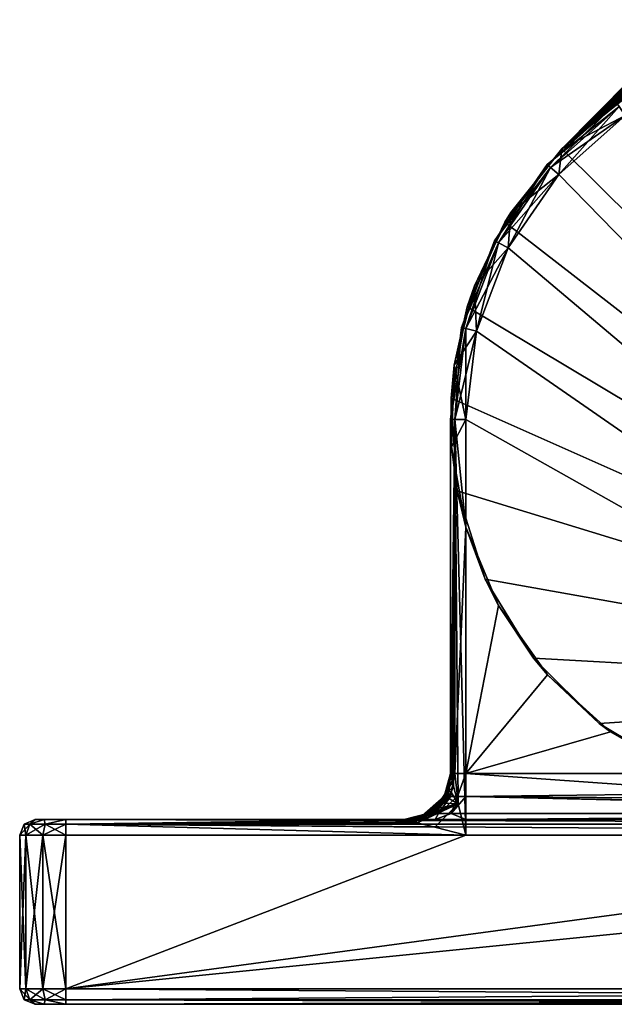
# Model space of a CAD drawing. Header units: metres. Extents: x 0 to 603, y -554 to 49.
# Tile 10 of 22: x 339 to 358, y -554 to -522. Entities that reach past the tile are written whole.
import ezdxf

# ---------------------------------------------------------------- set-up
doc = ezdxf.new("R2010")
doc.units = ezdxf.units.M

msp = doc.modelspace()

# ---------------------------------------------------------------- linework, layer by layer
at = {"layer": 'Y2A570'}
for points in [[(522.986145, -362.976898, 1998), (356.57431, -526.50293, 1998), (525.994873, -363.144623, 1998)], [(356.57431, -526.50293, 1998), (522.986145, -362.976898, 1998), (514.919312, -366.653442, 1998)], [(525.994873, -363.144623, 1998), (356.57431, -526.50293, 1998), (528.876038, -364.027496, 1998)], [(528.876038, -364.027496, 1998), (356.57431, -526.50293, 1998), (531.462219, -365.574249, 1998)], [(531.462219, -365.574249, 1998), (356.57431, -526.50293, 1998), (533.603088, -367.694946, 1998)], [(356.57431, -526.50293, 1992), (515.842407, -366.468262, 1992), (513.924072, -368.633606, 1992)], [(515.842407, -366.468262, 1992), (356.57431, -526.50293, 1992), (514.919312, -366.653442, 1992)], [(514.919312, -366.653442, 1992), (356.57431, -526.50293, 1992), (514.919312, -366.653442, 1998)], [(356.57431, -526.50293, 1992), (356.57431, -526.50293, 1998), (514.919312, -366.653442, 1998)], [(533.603088, -367.694946, 1998), (356.57431, -526.50293, 1998), (535.174194, -370.266388, 1998)], [(513.924072, -368.633606, 1992), (512.579651, -371.195129, 1992), (356.57431, -526.50293, 1992)], [(535.174194, -370.266388, 1998), (356.57431, -526.50293, 1998), (536.08429, -373.139099, 1998)], [(512.579651, -371.195129, 1992), (511.88736, -374.003937, 1992), (356.57431, -526.50293, 1992)], [(536.08429, -373.139099, 1998), (356.57431, -526.50293, 1998), (536.280457, -376.146118, 1998)], [(511.88736, -376.89682, 1992), (356.57431, -526.50293, 1992), (511.88736, -374.003937, 1992)], [(536.280457, -376.146118, 1998), (356.57431, -526.50293, 1998), (535.751343, -379.112701, 1998)], [(512.579651, -379.705627, 1992), (356.57431, -526.50293, 1992), (511.88736, -376.89682, 1992)], [(535.751343, -379.112701, 1998), (356.57431, -526.50293, 1998), (534.527588, -381.866455, 1998)], [(513.924072, -382.267151, 1992), (356.57431, -526.50293, 1992), (512.579651, -379.705627, 1992)], [(534.527588, -381.866455, 1998), (356.57431, -526.50293, 1998), (532.680359, -384.247314, 1998)], [(515.842407, -384.432526, 1992), (356.57431, -526.50293, 1992), (513.924072, -382.267151, 1992)], [(532.680359, -384.247314, 1998), (356.57431, -526.50293, 1998), (374.335358, -544.096802, 1998)], [(518.223145, -386.075867, 1992), (356.57431, -526.50293, 1992), (515.842407, -384.432526, 1992)], [(520.92804, -387.101685, 1992), (356.57431, -526.50293, 1992), (518.223145, -386.075867, 1992)], [(523.799866, -387.450378, 1992), (356.57431, -526.50293, 1992), (520.92804, -387.101685, 1992)], [(529.507446, -387.450378, 1992), (356.57431, -526.50293, 1992), (523.799866, -387.450378, 1992)], [(356.57431, -526.50293, 1992), (529.507446, -387.450378, 1992), (358.638062, -525.424072, 1992)], [(356.09845, -527.010803, 1991.5), (356.208069, -527.10791, 1991.853516), (358.354004, -525.012573, 1991.5)], [(356.09845, -527.010803, 1988.5), (356.09845, -527.010803, 1991.5), (358.354004, -525.012573, 1988.5)], [(356.09845, -527.010803, 1991.5), (358.354004, -525.012573, 1991.5), (358.354004, -525.012573, 1988.5)], [(358.354004, -525.012573, 1988.5), (358.437195, -525.133057, 1988.146484), (356.09845, -527.010803, 1988.5)], [(358.437195, -525.133057, 1988.146484), (356.208069, -527.10791, 1988.146484), (356.09845, -527.010803, 1988.5)], [(356.208069, -527.10791, 1991.853516), (358.437195, -525.133057, 1991.853516), (358.354004, -525.012573, 1991.5)], [(356.208069, -527.10791, 1991.853516), (356.472687, -527.342407, 1992), (358.437195, -525.133057, 1991.853516)], [(358.437195, -525.133057, 1988.146484), (358.638062, -525.424072, 1988), (356.208069, -527.10791, 1988.146484)], [(356.472687, -527.342407, 1992), (358.638062, -525.424072, 1992), (358.437195, -525.133057, 1991.853516)], [(358.638062, -525.424072, 1988), (356.472687, -527.342407, 1988), (356.208069, -527.10791, 1988.146484)], [(356.472687, -527.342407, 1992), (356.57431, -526.50293, 1992), (358.638062, -525.424072, 1992)], [(358.638062, -525.424072, 1988), (377.454834, -548.799866, 1988), (356.472687, -527.342407, 1988)], [(356.57431, -526.50293, 1998), (356.57431, -526.50293, 1992), (354.727112, -528.883789, 1998)], [(356.57431, -526.50293, 1992), (354.916107, -528.577881, 1992), (354.727112, -528.883789, 1998)], [(356.57431, -526.50293, 1998), (354.727112, -528.883789, 1998), (374.335358, -544.096802, 1998)], [(356.57431, -526.50293, 1992), (356.472687, -527.342407, 1992), (354.916107, -528.577881, 1992)], [(354.386627, -529.490784, 1991.5), (354.516296, -529.558899, 1991.853516), (356.09845, -527.010803, 1991.5)], [(354.386627, -529.490784, 1988.5), (354.386627, -529.490784, 1991.5), (356.09845, -527.010803, 1988.5)], [(354.386627, -529.490784, 1991.5), (356.09845, -527.010803, 1991.5), (356.09845, -527.010803, 1988.5)], [(356.09845, -527.010803, 1988.5), (356.208069, -527.10791, 1988.146484), (354.386627, -529.490784, 1988.5)], [(356.208069, -527.10791, 1988.146484), (354.516296, -529.558899, 1988.146484), (354.386627, -529.490784, 1988.5)], [(354.516296, -529.558899, 1991.853516), (356.208069, -527.10791, 1991.853516), (356.09845, -527.010803, 1991.5)], [(354.516296, -529.558899, 1991.853516), (354.829346, -529.723145, 1992), (356.208069, -527.10791, 1991.853516)], [(356.208069, -527.10791, 1988.146484), (356.472687, -527.342407, 1988), (354.516296, -529.558899, 1988.146484)], [(354.829346, -529.723145, 1992), (356.472687, -527.342407, 1992), (356.208069, -527.10791, 1991.853516)], [(356.472687, -527.342407, 1988), (354.829346, -529.723145, 1988), (354.516296, -529.558899, 1988.146484)], [(354.829346, -529.723145, 1992), (354.916107, -528.577881, 1992), (356.472687, -527.342407, 1992)], [(356.472687, -527.342407, 1988), (377.454834, -548.799866, 1988), (354.829346, -529.723145, 1988)], [(354.727112, -528.883789, 1998), (354.916107, -528.577881, 1992), (353.733734, -530.956299, 1992)], [(353.733734, -530.956299, 1992), (354.916107, -528.577881, 1992), (354.829346, -529.723145, 1992)], [(354.727112, -528.883789, 1998), (353.733734, -530.956299, 1992), (353.503357, -531.637512, 1998)], [(353.503357, -531.637512, 1998), (374.335358, -544.096802, 1998), (354.727112, -528.883789, 1998)], [(353.318054, -532.308411, 1991.5), (353.460236, -532.343445, 1991.853516), (354.386627, -529.490784, 1991.5)], [(353.318054, -532.308411, 1988.5), (353.318054, -532.308411, 1991.5), (354.386627, -529.490784, 1988.5)], [(353.318054, -532.308411, 1991.5), (354.386627, -529.490784, 1991.5), (354.386627, -529.490784, 1988.5)], [(354.386627, -529.490784, 1988.5), (354.516296, -529.558899, 1988.146484), (353.318054, -532.308411, 1988.5)], [(354.516296, -529.558899, 1988.146484), (353.460236, -532.343445, 1988.146484), (353.318054, -532.308411, 1988.5)], [(353.460236, -532.343445, 1991.853516), (354.516296, -529.558899, 1991.853516), (354.386627, -529.490784, 1991.5)], [(353.460236, -532.343445, 1991.853516), (353.803528, -532.42804, 1992), (354.516296, -529.558899, 1991.853516)], [(354.516296, -529.558899, 1988.146484), (354.829346, -529.723145, 1988), (353.460236, -532.343445, 1988.146484)], [(354.829346, -529.723145, 1988), (353.803528, -532.42804, 1988), (353.460236, -532.343445, 1988.146484)], [(353.803528, -532.42804, 1992), (353.733734, -530.956299, 1992), (354.829346, -529.723145, 1992)], [(353.803528, -532.42804, 1992), (354.829346, -529.723145, 1992), (354.516296, -529.558899, 1991.853516)], [(354.829346, -529.723145, 1988), (377.454834, -548.799866, 1988), (353.803528, -532.42804, 1988)], [(353.733734, -530.956299, 1992), (353.080627, -533.530945, 1992), (353.503357, -531.637512, 1998)], [(353.080627, -533.530945, 1992), (353.733734, -530.956299, 1992), (353.803528, -532.42804, 1992)], [(353.503357, -531.637512, 1998), (353.080627, -533.530945, 1992), (352.974213, -534.604126, 1998)], [(352.974213, -534.604126, 1998), (374.335358, -544.096802, 1998), (353.503357, -531.637512, 1998)], [(352.954834, -535.299866, 1991.5), (353.101288, -535.299866, 1991.853516), (353.318054, -532.308411, 1991.5)], [(352.954834, -535.299866, 1988.5), (352.954834, -535.299866, 1991.5), (353.318054, -532.308411, 1988.5)], [(352.954834, -535.299866, 1991.5), (353.318054, -532.308411, 1991.5), (353.318054, -532.308411, 1988.5)], [(353.318054, -532.308411, 1988.5), (353.460236, -532.343445, 1988.146484), (352.954834, -535.299866, 1988.5)], [(353.101288, -535.299866, 1991.853516), (353.460236, -532.343445, 1991.853516), (353.318054, -532.308411, 1991.5)], [(353.460236, -532.343445, 1988.146484), (353.101288, -535.299866, 1988.146484), (352.954834, -535.299866, 1988.5)], [(353.454834, -535.299866, 1992), (353.080627, -533.530945, 1992), (353.803528, -532.42804, 1992)], [(353.101288, -535.299866, 1991.853516), (353.454834, -535.299866, 1992), (353.460236, -532.343445, 1991.853516)], [(353.460236, -532.343445, 1988.146484), (353.803528, -532.42804, 1988), (353.101288, -535.299866, 1988.146484)], [(353.803528, -532.42804, 1988), (353.454834, -535.299866, 1988), (353.101288, -535.299866, 1988.146484)], [(353.454834, -535.299866, 1992), (353.803528, -532.42804, 1992), (353.460236, -532.343445, 1991.853516)], [(353.803528, -532.42804, 1988), (377.454834, -548.799866, 1988), (353.454834, -535.299866, 1988)], [(353.080627, -533.530945, 1992), (352.986237, -536.185364, 1992), (352.974213, -534.604126, 1998)], [(352.986237, -536.185364, 1992), (353.080627, -533.530945, 1992), (353.454834, -535.299866, 1992)], [(352.974213, -534.604126, 1998), (352.986237, -536.185364, 1992), (353.17038, -537.611145, 1998)], [(353.17038, -537.611145, 1998), (374.335358, -544.096802, 1998), (352.974213, -534.604126, 1998)], [(353.101288, -546.799866, 1991.853516), (353.101288, -535.299866, 1991.853516), (352.954834, -546.799866, 1991.5)], [(353.101288, -535.299866, 1991.853516), (352.954834, -535.299866, 1991.5), (352.954834, -546.799866, 1991.5)], [(352.954834, -535.299866, 1988.5), (352.954834, -546.799866, 1988.5), (352.954834, -535.299866, 1991.5)], [(352.954834, -546.799866, 1988.5), (352.954834, -546.799866, 1988.812256), (352.954834, -535.299866, 1991.5)], [(352.954834, -535.299866, 1991.5), (352.954834, -546.799866, 1988.812256), (352.954834, -546.799866, 1991.5)], [(353.101288, -535.299866, 1988.146484), (352.954834, -546.799866, 1988.5), (352.954834, -535.299866, 1988.5)], [(352.954834, -546.799866, 1988.5), (353.101288, -535.299866, 1988.146484), (352.955902, -546.804077, 1988.467407)], [(352.955902, -546.804077, 1988.467407), (353.101288, -535.299866, 1988.146484), (352.962433, -546.830261, 1988.413086)], [(352.962433, -546.830261, 1988.413086), (353.101288, -535.299866, 1988.146484), (352.975006, -546.880554, 1988.359375)], [(352.975006, -546.880554, 1988.359375), (353.101288, -535.299866, 1988.146484), (353.030243, -547.10144, 1988.235962)], [(353.454834, -538.799866, 1992), (352.986237, -536.185364, 1992), (353.454834, -535.299866, 1992)], [(353.030243, -547.10144, 1988.235962), (353.101288, -535.299866, 1988.146484), (353.058472, -547.214478, 1988.19519)], [(353.058472, -547.214478, 1988.19519), (353.101288, -535.299866, 1988.146484), (353.202637, -547.791138, 1988.068237)], [(353.454834, -535.299866, 1992), (353.101288, -535.299866, 1991.853516), (353.454834, -538.799866, 1992)], [(353.454834, -538.799866, 1992), (353.101288, -535.299866, 1991.853516), (353.101288, -546.799866, 1991.853516)], [(353.454834, -548.799866, 1988), (353.101288, -535.299866, 1988.146484), (353.454834, -535.299866, 1988)], [(353.202637, -547.791138, 1988.068237), (353.101288, -535.299866, 1988.146484), (353.454834, -548.799866, 1988)], [(353.454834, -535.299866, 1988), (377.454834, -548.799866, 1988), (353.454834, -548.799866, 1988)], [(353.454834, -538.799866, 1992), (353.17038, -537.611145, 1998), (352.986237, -536.185364, 1992)], [(353.17038, -537.611145, 1998), (353.454834, -538.799866, 1992), (354.080475, -540.483826, 1998)], [(354.080475, -540.483826, 1998), (374.335358, -544.096802, 1998), (353.17038, -537.611145, 1998)], [(353.454834, -546.799866, 1992), (353.454834, -538.799866, 1992), (353.101288, -546.799866, 1991.853516)], [(354.080475, -540.483826, 1998), (353.454834, -538.799866, 1992), (354.514343, -541.345947, 1992)], [(353.454834, -546.799866, 1992), (354.514343, -541.345947, 1992), (353.454834, -538.799866, 1992)], [(354.514343, -541.345947, 1992), (355.651581, -543.055298, 1998), (354.080475, -540.483826, 1998)], [(355.651581, -543.055298, 1998), (374.335358, -544.096802, 1998), (354.080475, -540.483826, 1998)], [(354.514343, -541.345947, 1992), (353.454834, -546.799866, 1992), (356.106354, -543.597839, 1992)], [(356.106354, -543.597839, 1992), (355.651581, -543.055298, 1998), (354.514343, -541.345947, 1992)], [(357.79245, -545.175964, 1998), (355.651581, -543.055298, 1998), (356.106354, -543.597839, 1992)], [(357.79245, -545.175964, 1998), (374.335358, -544.096802, 1998), (355.651581, -543.055298, 1998)], [(356.106354, -543.597839, 1992), (353.454834, -546.799866, 1992), (358.153412, -545.44574, 1992)], [(358.153412, -545.44574, 1992), (357.79245, -545.175964, 1998), (356.106354, -543.597839, 1992)], [(360.378632, -546.722717, 1998), (374.335358, -544.096802, 1998), (357.79245, -545.175964, 1998)], [(358.153412, -545.44574, 1992), (353.454834, -546.799866, 1992), (360.555847, -546.799866, 1992)], [(357.79245, -545.175964, 1998), (358.153412, -545.44574, 1992), (360.378632, -546.722717, 1998)], [(360.555847, -546.799866, 1992), (360.378632, -546.722717, 1998), (358.153412, -545.44574, 1992)], [(352.840637, -547.373901, 1988.812256), (352.753876, -547.549866, 1991.5), (352.954834, -546.799866, 1988.812256)], [(352.753876, -547.549866, 1991.5), (352.954834, -546.799866, 1991.5), (352.954834, -546.799866, 1988.812256)], [(352.80722, -547.549866, 1991.768188), (352.954834, -546.799866, 1991.5), (352.753876, -547.549866, 1991.5)], [(352.959167, -547.549866, 1991.995605), (353.101288, -546.799866, 1991.853516), (352.80722, -547.549866, 1991.768188)], [(353.101288, -546.799866, 1991.853516), (352.954834, -546.799866, 1991.5), (352.80722, -547.549866, 1991.768188)], [(352.954834, -546.799866, 1988.812256), (352.867615, -547.349976, 1988.518433), (352.840637, -547.373901, 1988.812256)], [(352.867615, -547.349976, 1988.518433), (352.954834, -546.799866, 1988.812256), (352.936829, -547.080139, 1988.496216)], [(352.936829, -547.080139, 1988.496216), (352.954834, -546.799866, 1988.812256), (352.955902, -546.804077, 1988.467407)], [(352.936829, -547.080139, 1988.496216), (352.955902, -546.804077, 1988.467407), (352.962433, -546.830261, 1988.413086)], [(352.936829, -547.080139, 1988.496216), (352.962433, -546.830261, 1988.413086), (353.030243, -547.10144, 1988.235962)], [(352.955902, -546.804077, 1988.467407), (352.954834, -546.799866, 1988.812256), (352.954834, -546.799866, 1988.5)], [(353.186584, -547.549866, 1992.147583), (353.101288, -546.799866, 1991.853516), (352.959167, -547.549866, 1991.995605)], [(353.030243, -547.10144, 1988.235962), (352.962433, -546.830261, 1988.413086), (352.975006, -546.880554, 1988.359375)], [(353.101288, -546.799866, 1991.853516), (353.186584, -547.549866, 1992.147583), (353.454834, -546.799866, 1992)], [(353.454834, -546.799866, 1992), (353.186584, -547.549866, 1992.147583), (353.454834, -547.549866, 1992.200928)], [(353.454834, -546.799866, 1992), (362.481323, -547.44104, 1992.143921), (360.555847, -546.799866, 1992)], [(353.454834, -547.549866, 1992.200928), (362.481323, -547.44104, 1992.143921), (353.454834, -546.799866, 1992)], [(352.74118, -547.593872, 1988.562012), (352.840637, -547.373901, 1988.812256), (352.867615, -547.349976, 1988.518433)], [(352.867615, -547.349976, 1988.518433), (352.785919, -547.616272, 1988.415283), (352.74118, -547.593872, 1988.562012)], [(352.799866, -547.622925, 1988.391968), (352.785919, -547.616272, 1988.415283), (352.867615, -547.349976, 1988.518433)], [(352.906525, -547.369568, 1988.38562), (352.799866, -547.622925, 1988.391968), (352.867615, -547.349976, 1988.518433)], [(352.906525, -547.369568, 1988.38562), (352.86673, -547.589905, 1988.336426), (352.799866, -547.622925, 1988.391968)], [(352.86673, -547.589905, 1988.336426), (352.906525, -547.369568, 1988.38562), (352.974792, -547.404297, 1988.276855)], [(352.867615, -547.349976, 1988.518433), (352.936829, -547.080139, 1988.496216), (352.906525, -547.369568, 1988.38562)], [(352.936829, -547.080139, 1988.496216), (353.058472, -547.214478, 1988.19519), (352.906525, -547.369568, 1988.38562)], [(352.906525, -547.369568, 1988.38562), (353.058472, -547.214478, 1988.19519), (352.974792, -547.404297, 1988.276855)], [(353.058472, -547.214478, 1988.19519), (352.936829, -547.080139, 1988.496216), (353.030243, -547.10144, 1988.235962)], [(353.202637, -547.791138, 1988.068237), (352.974792, -547.404297, 1988.276855), (353.058472, -547.214478, 1988.19519)], [(352.515472, -547.860535, 1988.812256), (352.028839, -548.185669, 1988.812256), (352.753876, -547.549866, 1991.5)], [(352.753876, -547.549866, 1991.5), (352.028839, -548.185669, 1988.812256), (352.204834, -548.098877, 1991.5)], [(352.753876, -547.549866, 1991.5), (352.204834, -548.098877, 1991.5), (352.80722, -547.549866, 1991.768188)], [(352.204834, -548.098877, 1991.5), (352.299988, -548.098877, 1991.978394), (352.80722, -547.549866, 1991.768188)], [(352.80722, -547.549866, 1991.768188), (352.299988, -548.098877, 1991.978394), (352.959167, -547.549866, 1991.995605)], [(352.299988, -548.098877, 1991.978394), (352.570953, -548.098877, 1992.383911), (352.959167, -547.549866, 1991.995605)], [(352.638367, -547.750244, 1988.553101), (352.515472, -547.860535, 1988.812256), (352.840637, -547.373901, 1988.812256)], [(352.840637, -547.373901, 1988.812256), (352.515472, -547.860535, 1988.812256), (352.753876, -547.549866, 1991.5)], [(352.959167, -547.549866, 1991.995605), (352.570953, -548.098877, 1992.383911), (353.186584, -547.549866, 1992.147583)], [(352.570953, -548.098877, 1992.383911), (352.976471, -548.098877, 1992.654907), (353.186584, -547.549866, 1992.147583)], [(352.840637, -547.373901, 1988.812256), (352.74118, -547.593872, 1988.562012), (352.638367, -547.750244, 1988.553101)], [(352.74118, -547.593872, 1988.562012), (352.676422, -547.769226, 1988.432739), (352.638367, -547.750244, 1988.553101)], [(352.785919, -547.616272, 1988.415283), (352.676422, -547.769226, 1988.432739), (352.74118, -547.593872, 1988.562012)], [(352.707703, -547.783997, 1988.387695), (352.676422, -547.769226, 1988.432739), (352.785919, -547.616272, 1988.415283)], [(352.799866, -547.622925, 1988.391968), (352.707703, -547.783997, 1988.387695), (352.785919, -547.616272, 1988.415283)], [(352.799866, -547.622925, 1988.391968), (352.736603, -547.767212, 1988.372803), (352.707703, -547.783997, 1988.387695)], [(352.86673, -547.589905, 1988.336426), (352.736603, -547.767212, 1988.372803), (352.799866, -547.622925, 1988.391968)], [(352.86673, -547.589905, 1988.336426), (353.202637, -547.791138, 1988.068237), (352.736603, -547.767212, 1988.372803)], [(352.974792, -547.404297, 1988.276855), (353.202637, -547.791138, 1988.068237), (352.86673, -547.589905, 1988.336426)], [(353.186584, -547.549866, 1992.147583), (352.976471, -548.098877, 1992.654907), (353.454834, -547.549866, 1992.200928)], [(352.976471, -548.098877, 1992.654907), (353.454834, -548.098877, 1992.75), (353.454834, -547.549866, 1992.200928)], [(362.481323, -547.44104, 1992.143921), (353.454834, -547.549866, 1992.200928), (363.358429, -547.622803, 1992.24585)], [(377.454834, -548.098877, 1992.75), (353.454834, -547.549866, 1992.200928), (353.454834, -548.098877, 1992.75)], [(365.581512, -547.799194, 1992.381348), (353.454834, -547.549866, 1992.200928), (377.454834, -548.098877, 1992.75)], [(363.358429, -547.622803, 1992.24585), (353.454834, -547.549866, 1992.200928), (365.581512, -547.799194, 1992.381348)], [(351.869446, -548.403503, 1988.19519), (353.202637, -547.791138, 1988.068237), (352.446106, -548.547668, 1988.068237)], [(352.044647, -548.327209, 1988.27124), (353.202637, -547.791138, 1988.068237), (351.869446, -548.403503, 1988.19519)], [(352.028839, -548.185669, 1988.812256), (352.515472, -547.860535, 1988.812256), (352.405212, -547.983398, 1988.553101)], [(352.248871, -548.086182, 1988.562012), (352.028839, -548.185669, 1988.812256), (352.405212, -547.983398, 1988.553101)], [(352.216553, -548.22998, 1988.328735), (353.202637, -547.791138, 1988.068237), (352.044647, -548.327209, 1988.27124)], [(352.408844, -548.092407, 1988.37085), (353.202637, -547.791138, 1988.068237), (352.216553, -548.22998, 1988.328735)], [(352.405212, -547.983398, 1988.553101), (352.424194, -548.021423, 1988.432739), (352.248871, -548.086182, 1988.562012)], [(352.515472, -547.860535, 1988.812256), (352.524139, -547.869141, 1988.609741), (352.405212, -547.983398, 1988.553101)], [(352.405212, -547.983398, 1988.553101), (352.524139, -547.869141, 1988.609741), (352.539001, -547.884033, 1988.508789)], [(352.539001, -547.884033, 1988.508789), (352.566864, -547.911987, 1988.419312), (352.405212, -547.983398, 1988.553101)], [(352.566864, -547.911987, 1988.419312), (352.424194, -548.021423, 1988.432739), (352.405212, -547.983398, 1988.553101)], [(352.500122, -548.014954, 1988.38147), (353.202637, -547.791138, 1988.068237), (352.408844, -548.092407, 1988.37085)], [(352.587341, -547.932373, 1988.38501), (352.424194, -548.021423, 1988.432739), (352.566864, -547.911987, 1988.419312)], [(352.587341, -547.932373, 1988.38501), (352.500122, -548.014954, 1988.38147), (352.424194, -548.021423, 1988.432739)], [(352.446106, -548.547668, 1988.068237), (353.202637, -547.791138, 1988.068237), (353.454834, -548.799866, 1988)], [(352.587341, -547.932373, 1988.38501), (353.202637, -547.791138, 1988.068237), (352.500122, -548.014954, 1988.38147)], [(352.524139, -547.869141, 1988.609741), (352.515472, -547.860535, 1988.812256), (352.638367, -547.750244, 1988.553101)], [(352.539001, -547.884033, 1988.508789), (352.524139, -547.869141, 1988.609741), (352.638367, -547.750244, 1988.553101)], [(352.676422, -547.769226, 1988.432739), (352.539001, -547.884033, 1988.508789), (352.638367, -547.750244, 1988.553101)], [(352.566864, -547.911987, 1988.419312), (352.539001, -547.884033, 1988.508789), (352.676422, -547.769226, 1988.432739)], [(352.707703, -547.783997, 1988.387695), (352.566864, -547.911987, 1988.419312), (352.676422, -547.769226, 1988.432739)], [(352.587341, -547.932373, 1988.38501), (352.566864, -547.911987, 1988.419312), (352.707703, -547.783997, 1988.387695)], [(352.736603, -547.767212, 1988.372803), (352.587341, -547.932373, 1988.38501), (352.707703, -547.783997, 1988.387695)], [(352.736603, -547.767212, 1988.372803), (353.202637, -547.791138, 1988.068237), (352.587341, -547.932373, 1988.38501)], [(339.282623, -548.446289, 1988.823242), (339.101288, -548.446289, 1989.5), (339.454834, -548.299866, 1989.5)], [(339.454834, -548.299866, 2011.5), (339.454834, -548.299866, 1989.5), (339.101288, -548.446289, 2011.5)], [(339.454834, -548.299866, 1989.5), (339.101288, -548.446289, 1989.5), (339.101288, -548.446289, 2011.5)], [(339.101288, -548.446289, 2011.5), (339.282623, -548.446289, 2012.176758), (339.454834, -548.299866, 2011.5)], [(339.778046, -548.446289, 1988.327759), (339.282623, -548.446289, 1988.823242), (339.747711, -548.299866, 1988.792847)], [(339.747711, -548.299866, 1988.792847), (339.282623, -548.446289, 1988.823242), (339.454834, -548.299866, 1989.5)], [(339.454834, -548.299866, 2011.5), (339.282623, -548.446289, 2012.176758), (339.747711, -548.299866, 2012.207153)], [(339.282623, -548.446289, 2012.176758), (339.778046, -548.446289, 2012.672241), (339.747711, -548.299866, 2012.207153)], [(339.747711, -548.299866, 2012.207153), (339.747711, -548.299866, 1988.792847), (339.454834, -548.299866, 2011.5)], [(339.747711, -548.299866, 1988.792847), (339.454834, -548.299866, 1989.5), (339.454834, -548.299866, 2011.5)], [(339.747711, -548.299866, 1988.792847), (340.454834, -548.299866, 2012.5), (340.454834, -548.299866, 1988.5)], [(339.747711, -548.299866, 2012.207153), (340.454834, -548.299866, 2012.5), (339.747711, -548.299866, 1988.792847)], [(340.454834, -548.299866, 1988.5), (339.778046, -548.446289, 1988.327759), (339.747711, -548.299866, 1988.792847)], [(339.747711, -548.299866, 2012.207153), (339.778046, -548.446289, 2012.672241), (340.454834, -548.299866, 2012.5)], [(340.454834, -548.446289, 1988.146484), (339.778046, -548.446289, 1988.327759), (340.454834, -548.299866, 1988.5)], [(339.778046, -548.446289, 2012.672241), (340.454834, -548.446289, 2012.853516), (340.454834, -548.299866, 2012.5)], [(351.722778, -548.299866, 1992.5), (340.454834, -548.299866, 1988.5), (352.454834, -548.299866, 1993.232056)], [(351.454834, -548.299866, 1991.5), (340.454834, -548.299866, 1988.5), (351.722778, -548.299866, 1992.5)], [(340.454834, -548.299866, 1988.5), (351.454834, -548.299866, 1988.812256), (351.454834, -548.299866, 1988.5)], [(351.454834, -548.299866, 1988.812256), (340.454834, -548.299866, 1988.5), (351.454834, -548.299866, 1991.5)], [(352.454834, -548.299866, 1993.232056), (340.454834, -548.299866, 2012.5), (353.454834, -548.299866, 1993.5)], [(340.454834, -548.299866, 1988.5), (340.454834, -548.299866, 2012.5), (352.454834, -548.299866, 1993.232056)], [(353.454834, -548.299866, 1993.5), (340.454834, -548.299866, 2012.5), (377.454834, -548.299866, 1993.5)], [(340.454834, -548.299866, 2012.5), (390.454834, -548.299866, 2012.5), (377.454834, -548.299866, 1993.5)], [(351.454834, -548.299866, 1988.5), (340.454834, -548.446289, 1988.146484), (340.454834, -548.299866, 1988.5)], [(351.459076, -548.300903, 1988.467407), (340.454834, -548.446289, 1988.146484), (351.454834, -548.299866, 1988.5)], [(340.454834, -548.446289, 2012.853516), (390.454834, -548.446289, 2012.853516), (340.454834, -548.299866, 2012.5)], [(390.454834, -548.446289, 2012.853516), (390.454834, -548.299866, 2012.5), (340.454834, -548.299866, 2012.5)], [(351.48526, -548.307434, 1988.413086), (340.454834, -548.446289, 1988.146484), (351.459076, -548.300903, 1988.467407)], [(351.535492, -548.320007, 1988.359375), (340.454834, -548.446289, 1988.146484), (351.48526, -548.307434, 1988.413086)], [(351.756439, -548.375244, 1988.235962), (340.454834, -548.446289, 1988.146484), (351.535492, -548.320007, 1988.359375)], [(352.028839, -548.185669, 1988.812256), (351.454834, -548.299866, 1988.812256), (352.204834, -548.098877, 1991.5)], [(352.204834, -548.098877, 1991.5), (351.454834, -548.299866, 1988.812256), (351.454834, -548.299866, 1991.5)], [(351.722778, -548.299866, 1992.5), (352.299988, -548.098877, 1991.978394), (351.454834, -548.299866, 1991.5)], [(351.454834, -548.299866, 1991.5), (352.299988, -548.098877, 1991.978394), (352.204834, -548.098877, 1991.5)], [(352.004974, -548.212646, 1988.518433), (351.454834, -548.299866, 1988.812256), (352.028839, -548.185669, 1988.812256)], [(351.735107, -548.28186, 1988.496216), (351.454834, -548.299866, 1988.812256), (352.004974, -548.212646, 1988.518433)], [(351.459076, -548.300903, 1988.467407), (351.454834, -548.299866, 1988.812256), (351.735107, -548.28186, 1988.496216)], [(351.454834, -548.299866, 1988.812256), (351.459076, -548.300903, 1988.467407), (351.454834, -548.299866, 1988.5)], [(351.48526, -548.307434, 1988.413086), (351.459076, -548.300903, 1988.467407), (351.735107, -548.28186, 1988.496216)], [(351.735107, -548.28186, 1988.496216), (351.756439, -548.375244, 1988.235962), (351.48526, -548.307434, 1988.413086)], [(351.756439, -548.375244, 1988.235962), (351.535492, -548.320007, 1988.359375), (351.48526, -548.307434, 1988.413086)], [(352.299988, -548.098877, 1991.978394), (351.722778, -548.299866, 1992.5), (352.570953, -548.098877, 1992.383911)], [(351.722778, -548.299866, 1992.5), (352.454834, -548.299866, 1993.232056), (352.570953, -548.098877, 1992.383911)], [(352.004974, -548.212646, 1988.518433), (352.024536, -548.251526, 1988.38562), (351.735107, -548.28186, 1988.496216)], [(352.024536, -548.251526, 1988.38562), (352.044647, -548.327209, 1988.27124), (351.735107, -548.28186, 1988.496216)], [(352.044647, -548.327209, 1988.27124), (351.869446, -548.403503, 1988.19519), (351.735107, -548.28186, 1988.496216)], [(351.869446, -548.403503, 1988.19519), (351.756439, -548.375244, 1988.235962), (351.735107, -548.28186, 1988.496216)], [(352.028839, -548.185669, 1988.812256), (352.248871, -548.086182, 1988.562012), (352.004974, -548.212646, 1988.518433)], [(352.248871, -548.086182, 1988.562012), (352.271271, -548.130981, 1988.415283), (352.004974, -548.212646, 1988.518433)], [(352.271271, -548.130981, 1988.415283), (352.277893, -548.144897, 1988.391968), (352.004974, -548.212646, 1988.518433)], [(352.277893, -548.144897, 1988.391968), (352.024536, -548.251526, 1988.38562), (352.004974, -548.212646, 1988.518433)], [(352.277893, -548.144897, 1988.391968), (352.216553, -548.22998, 1988.328735), (352.024536, -548.251526, 1988.38562)], [(352.024536, -548.251526, 1988.38562), (352.216553, -548.22998, 1988.328735), (352.044647, -548.327209, 1988.27124)], [(352.216553, -548.22998, 1988.328735), (352.277893, -548.144897, 1988.391968), (352.408844, -548.092407, 1988.37085)], [(352.424194, -548.021423, 1988.432739), (352.271271, -548.130981, 1988.415283), (352.248871, -548.086182, 1988.562012)], [(352.424194, -548.021423, 1988.432739), (352.438934, -548.052734, 1988.387695), (352.271271, -548.130981, 1988.415283)], [(352.438934, -548.052734, 1988.387695), (352.277893, -548.144897, 1988.391968), (352.271271, -548.130981, 1988.415283)], [(352.277893, -548.144897, 1988.391968), (352.438934, -548.052734, 1988.387695), (352.408844, -548.092407, 1988.37085)], [(352.408844, -548.092407, 1988.37085), (352.438934, -548.052734, 1988.387695), (352.500122, -548.014954, 1988.38147)], [(352.500122, -548.014954, 1988.38147), (352.438934, -548.052734, 1988.387695), (352.424194, -548.021423, 1988.432739)], [(352.570953, -548.098877, 1992.383911), (352.454834, -548.299866, 1993.232056), (352.976471, -548.098877, 1992.654907)], [(352.454834, -548.299866, 1993.232056), (353.454834, -548.299866, 1993.5), (352.976471, -548.098877, 1992.654907)], [(352.976471, -548.098877, 1992.654907), (353.454834, -548.299866, 1993.5), (353.454834, -548.098877, 1992.75)], [(353.454834, -548.098877, 1992.75), (353.454834, -548.299866, 1993.5), (377.454834, -548.098877, 1992.75)], [(353.454834, -548.299866, 1993.5), (377.454834, -548.299866, 1993.5), (377.454834, -548.098877, 1992.75)], [(339.155792, -548.799866, 1988.75), (338.954834, -548.799866, 1989.5), (339.282623, -548.446289, 1988.823242)], [(339.282623, -548.446289, 1988.823242), (338.954834, -548.799866, 1989.5), (339.101288, -548.446289, 1989.5)], [(339.101288, -548.446289, 2011.5), (339.101288, -548.446289, 1989.5), (338.954834, -548.799866, 2011.5)], [(339.101288, -548.446289, 1989.5), (338.954834, -548.799866, 1989.5), (338.954834, -548.799866, 2011.5)], [(339.155792, -548.799866, 2012.25), (339.101288, -548.446289, 2011.5), (338.954834, -548.799866, 2011.5)], [(339.101288, -548.446289, 2011.5), (339.155792, -548.799866, 2012.25), (339.282623, -548.446289, 2012.176758)], [(339.704834, -548.799866, 1988.200928), (339.155792, -548.799866, 1988.75), (339.778046, -548.446289, 1988.327759)], [(339.778046, -548.446289, 1988.327759), (339.155792, -548.799866, 1988.75), (339.282623, -548.446289, 1988.823242)], [(339.155792, -548.799866, 2012.25), (339.704834, -548.799866, 2012.799072), (339.282623, -548.446289, 2012.176758)], [(339.282623, -548.446289, 2012.176758), (339.704834, -548.799866, 2012.799072), (339.778046, -548.446289, 2012.672241)], [(339.704834, -548.799866, 1988.200928), (340.454834, -548.446289, 1988.146484), (340.454834, -548.799866, 1988)], [(340.454834, -548.446289, 1988.146484), (339.704834, -548.799866, 1988.200928), (339.778046, -548.446289, 1988.327759)], [(339.704834, -548.799866, 2012.799072), (340.454834, -548.799866, 2013), (339.778046, -548.446289, 2012.672241)], [(339.778046, -548.446289, 2012.672241), (340.454834, -548.799866, 2013), (340.454834, -548.446289, 2012.853516)], [(351.869446, -548.403503, 1988.19519), (340.454834, -548.446289, 1988.146484), (351.756439, -548.375244, 1988.235962)], [(352.446106, -548.547668, 1988.068237), (340.454834, -548.446289, 1988.146484), (351.869446, -548.403503, 1988.19519)], [(340.454834, -548.446289, 1988.146484), (353.454834, -548.799866, 1988), (340.454834, -548.799866, 1988)], [(353.454834, -548.799866, 1988), (340.454834, -548.446289, 1988.146484), (352.446106, -548.547668, 1988.068237)], [(340.454834, -548.799866, 2013), (390.454834, -548.799866, 2013), (340.454834, -548.446289, 2012.853516)], [(390.454834, -548.799866, 2013), (390.454834, -548.446289, 2012.853516), (340.454834, -548.446289, 2012.853516)], [(338.954834, -548.799866, 1989.5), (338.954834, -553.799866, 1989.5), (338.954834, -548.799866, 2011.5)], [(338.954834, -553.799866, 1989.5), (338.954834, -553.799866, 2011.5), (338.954834, -548.799866, 2011.5)], [(338.954834, -553.799866, 1989.5), (338.954834, -548.799866, 1989.5), (339.155792, -553.799866, 1988.75)], [(338.954834, -548.799866, 1989.5), (339.155792, -548.799866, 1988.75), (339.155792, -553.799866, 1988.75)], [(339.155792, -553.799866, 2012.25), (339.155792, -548.799866, 2012.25), (338.954834, -553.799866, 2011.5)], [(339.155792, -548.799866, 2012.25), (338.954834, -548.799866, 2011.5), (338.954834, -553.799866, 2011.5)], [(339.155792, -553.799866, 1988.75), (339.155792, -548.799866, 1988.75), (339.704834, -553.799866, 1988.200928)], [(339.155792, -548.799866, 1988.75), (339.704834, -548.799866, 1988.200928), (339.704834, -553.799866, 1988.200928)], [(339.704834, -553.799866, 2012.799072), (339.704834, -548.799866, 2012.799072), (339.155792, -553.799866, 2012.25)], [(339.704834, -548.799866, 2012.799072), (339.155792, -548.799866, 2012.25), (339.155792, -553.799866, 2012.25)], [(339.704834, -553.799866, 1988.200928), (339.704834, -548.799866, 1988.200928), (340.454834, -553.799866, 1988)], [(339.704834, -548.799866, 1988.200928), (340.454834, -548.799866, 1988), (340.454834, -553.799866, 1988)], [(340.454834, -553.799866, 2013), (340.454834, -548.799866, 2013), (339.704834, -553.799866, 2012.799072)], [(340.454834, -548.799866, 2013), (339.704834, -548.799866, 2012.799072), (339.704834, -553.799866, 2012.799072)], [(340.454834, -553.799866, 1988), (340.454834, -548.799866, 1988), (353.454834, -548.799866, 1988)], [(340.454834, -553.799866, 1988), (377.454834, -548.799866, 1988), (390.454834, -553.799866, 1988)], [(353.454834, -548.799866, 1988), (377.454834, -548.799866, 1988), (340.454834, -553.799866, 1988)], [(390.454834, -553.799866, 2013), (390.454834, -548.799866, 2013), (340.454834, -553.799866, 2013)], [(390.454834, -548.799866, 2013), (340.454834, -548.799866, 2013), (340.454834, -553.799866, 2013)], [(339.155792, -553.799866, 1988.75), (339.101288, -554.153381, 1989.5), (338.954834, -553.799866, 1989.5)], [(338.954834, -553.799866, 2011.5), (338.954834, -553.799866, 1989.5), (339.101288, -554.153381, 2011.5)], [(338.954834, -553.799866, 1989.5), (339.101288, -554.153381, 1989.5), (339.101288, -554.153381, 2011.5)], [(339.155792, -553.799866, 2012.25), (338.954834, -553.799866, 2011.5), (339.282623, -554.153381, 2012.176758)], [(339.282623, -554.153381, 2012.176758), (338.954834, -553.799866, 2011.5), (339.101288, -554.153381, 2011.5)], [(339.101288, -554.153381, 1989.5), (339.155792, -553.799866, 1988.75), (339.282623, -554.153381, 1988.823242)], [(339.155792, -553.799866, 1988.75), (339.704834, -553.799866, 1988.200928), (339.282623, -554.153381, 1988.823242)], [(339.704834, -553.799866, 2012.799072), (339.155792, -553.799866, 2012.25), (339.778046, -554.153381, 2012.672241)], [(339.778046, -554.153381, 2012.672241), (339.155792, -553.799866, 2012.25), (339.282623, -554.153381, 2012.176758)], [(339.282623, -554.153381, 1988.823242), (339.704834, -553.799866, 1988.200928), (339.778046, -554.153381, 1988.327759)], [(339.704834, -553.799866, 1988.200928), (340.454834, -553.799866, 1988), (339.778046, -554.153381, 1988.327759)], [(339.704834, -553.799866, 2012.799072), (340.454834, -554.153381, 2012.853516), (340.454834, -553.799866, 2013)], [(340.454834, -554.153381, 2012.853516), (339.704834, -553.799866, 2012.799072), (339.778046, -554.153381, 2012.672241)], [(339.778046, -554.153381, 1988.327759), (340.454834, -553.799866, 1988), (340.454834, -554.153381, 1988.146484)], [(390.454834, -554.153381, 1988.146484), (340.454834, -554.153381, 1988.146484), (390.454834, -553.799866, 1988)], [(340.454834, -554.153381, 1988.146484), (340.454834, -553.799866, 1988), (390.454834, -553.799866, 1988)], [(390.454834, -553.799866, 2013), (340.454834, -553.799866, 2013), (390.454834, -554.153381, 2012.853516)], [(340.454834, -553.799866, 2013), (340.454834, -554.153381, 2012.853516), (390.454834, -554.153381, 2012.853516)], [(339.101288, -554.153381, 1989.5), (339.282623, -554.153381, 1988.823242), (339.454834, -554.299866, 1989.5)], [(339.101288, -554.153381, 2011.5), (339.101288, -554.153381, 1989.5), (339.454834, -554.299866, 2011.5)], [(339.101288, -554.153381, 1989.5), (339.454834, -554.299866, 1989.5), (339.454834, -554.299866, 2011.5)], [(339.282623, -554.153381, 2012.176758), (339.101288, -554.153381, 2011.5), (339.454834, -554.299866, 2011.5)], [(339.454834, -554.299866, 1989.5), (339.282623, -554.153381, 1988.823242), (339.747711, -554.299866, 1988.792847)], [(339.282623, -554.153381, 1988.823242), (339.778046, -554.153381, 1988.327759), (339.747711, -554.299866, 1988.792847)], [(339.778046, -554.153381, 2012.672241), (339.282623, -554.153381, 2012.176758), (339.747711, -554.299866, 2012.207153)], [(339.747711, -554.299866, 2012.207153), (339.282623, -554.153381, 2012.176758), (339.454834, -554.299866, 2011.5)], [(339.747711, -554.299866, 1988.792847), (339.747711, -554.299866, 2012.207153), (339.454834, -554.299866, 1989.5)], [(339.747711, -554.299866, 2012.207153), (339.454834, -554.299866, 2011.5), (339.454834, -554.299866, 1989.5)], [(339.747711, -554.299866, 1988.792847), (339.778046, -554.153381, 1988.327759), (340.454834, -554.299866, 1988.5)], [(340.454834, -554.299866, 2012.5), (339.778046, -554.153381, 2012.672241), (339.747711, -554.299866, 2012.207153)], [(340.454834, -554.299866, 1988.5), (340.454834, -554.299866, 2012.5), (339.747711, -554.299866, 1988.792847)], [(340.454834, -554.299866, 2012.5), (339.747711, -554.299866, 2012.207153), (339.747711, -554.299866, 1988.792847)], [(339.778046, -554.153381, 1988.327759), (340.454834, -554.153381, 1988.146484), (340.454834, -554.299866, 1988.5)], [(340.454834, -554.153381, 2012.853516), (339.778046, -554.153381, 2012.672241), (340.454834, -554.299866, 2012.5)], [(390.454834, -554.299866, 1988.5), (340.454834, -554.299866, 1988.5), (390.454834, -554.153381, 1988.146484)], [(340.454834, -554.299866, 1988.5), (340.454834, -554.153381, 1988.146484), (390.454834, -554.153381, 1988.146484)], [(390.454834, -554.153381, 2012.853516), (340.454834, -554.153381, 2012.853516), (390.454834, -554.299866, 2012.5)], [(340.454834, -554.153381, 2012.853516), (340.454834, -554.299866, 2012.5), (390.454834, -554.299866, 2012.5)], [(390.454834, -554.299866, 1988.5), (390.454834, -554.299866, 2012.5), (340.454834, -554.299866, 1988.5)], [(390.454834, -554.299866, 2012.5), (340.454834, -554.299866, 2012.5), (340.454834, -554.299866, 1988.5)]]:
    msp.add_3dface(points, dxfattribs=at)

doc.saveas('drawing.dxf')
